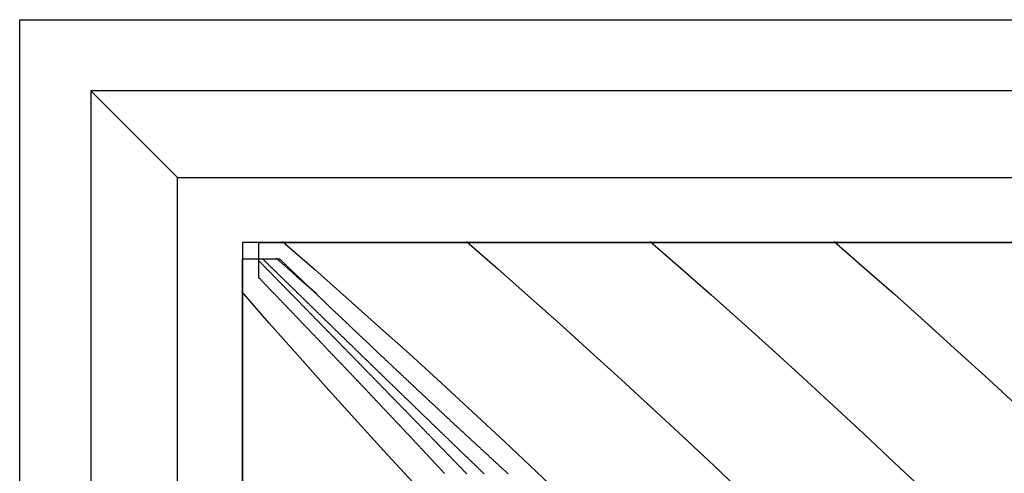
# Model space of a CAD drawing. Extents: x 2 to 87, y -108 to 11.
# Tile 61 of 210: x 23.931 to 24.688, y -79.493 to -79.144. Entities that reach past the tile are written whole.
import ezdxf

# ---------------------------------------------------------------- set-up
doc = ezdxf.new("R2010")
doc.units = 0
doc.header["$MEASUREMENT"] = 0
doc.layers.add('12', color=7, linetype='CONTINUOUS')

msp = doc.modelspace()

# ---------------------------------------------------------------- linework, layer by layer
at = {"layer": '12', "color": 62, "linetype": 'Continuous'}
for p, q in [((23.9309, -80.5125), (23.9309, -79.1443)), ((23.9309, -79.1443), (25.299, -79.1443)), ((24.0523, -79.2657), (23.9856, -79.199)), ((23.9856, -79.199), (23.9856, -80.4578)), ((25.2444, -79.199), (23.9856, -79.199)), ((24.0523, -80.3911), (24.0523, -79.2657)), ((24.0523, -79.2657), (25.1777, -79.2657)), ((24.1023, -79.3157), (24.1023, -80.3411)), ((25.1277, -79.3157), (24.1023, -79.3157)), ((24.115, -79.3284), (24.115, -79.3157)), ((24.115, -79.3157), (25.115, -79.3157)), ((24.1332, -79.3151), (24.1576, -79.3363)), ((24.2746, -79.3151), (24.2984, -79.3358)), ((24.416, -79.3151), (24.4395, -79.3355)), ((24.5574, -79.3151), (24.5806, -79.3352)), ((24.1023, -79.3284), (24.1179, -79.3284)), ((24.1023, -80.3284), (24.1023, -79.3284)), ((24.115, -79.33), (24.115, -79.3284)), ((24.115, -79.3429), (24.115, -79.33)), ((24.1179, -79.3284), (24.1309, -79.3284)), ((24.1282, -79.3278), (24.1437, -79.3413)), ((24.1576, -79.3363), (24.1819, -79.3578)), ((24.2984, -79.3358), (24.3222, -79.3568)), ((24.4395, -79.3355), (24.4629, -79.3561)), ((24.5806, -79.3352), (24.6038, -79.3556)), ((24.1437, -79.3413), (24.1592, -79.3549)), ((24.1229, -79.3778), (24.1017, -79.3534)), ((24.6038, -79.3556), (24.627, -79.3763)), ((24.1819, -79.3578), (24.2063, -79.3795)), ((24.3222, -79.3568), (24.3461, -79.378)), ((24.4629, -79.3561), (24.4864, -79.377)), ((24.1445, -79.4023), (24.1229, -79.3778)), ((24.3461, -79.378), (24.3699, -79.3995)), ((24.4864, -79.377), (24.5099, -79.3982)), ((24.627, -79.3763), (24.6502, -79.3972)), ((24.2063, -79.3795), (24.2307, -79.4015)), ((24.3699, -79.3995), (24.3937, -79.4212)), ((24.5099, -79.3982), (24.5333, -79.4196)), ((24.6502, -79.3972), (24.6733, -79.4183)), ((24.1663, -79.4268), (24.1445, -79.4023)), ((24.2307, -79.4015), (24.2551, -79.4238)), ((24.2551, -79.4238), (24.2794, -79.4462)), ((24.3937, -79.4212), (24.4175, -79.4432)), ((24.5333, -79.4196), (24.5568, -79.4412)), ((24.6733, -79.4183), (24.6965, -79.4396)), ((24.1884, -79.4512), (24.1663, -79.4268)), ((24.2794, -79.4462), (24.3038, -79.469)), ((24.4175, -79.4432), (24.4414, -79.4653)), ((24.5568, -79.4412), (24.5803, -79.463)), ((24.2107, -79.4757), (24.1884, -79.4512)), ((24.3038, -79.469), (24.3282, -79.4919)), ((24.4414, -79.4653), (24.4652, -79.4877)), ((24.5803, -79.463), (24.6037, -79.485)), ((24.2333, -79.5001), (24.2107, -79.4757)), ((24.3282, -79.4919), (24.3526, -79.515)), ((24.4652, -79.4877), (24.489, -79.5103)), ((24.6037, -79.485), (24.6272, -79.5072))]:
    msp.add_line(p, q, dxfattribs=at)
for points in [[(24.115, -79.33), (24.1154, -79.3304), (24.1158, -79.3308), (24.1162, -79.3312), (24.1166, -79.3316), (24.117, -79.332), (24.1174, -79.3324), (24.1178, -79.3328), (24.1182, -79.3332), (24.1185, -79.3336), (24.1189, -79.334), (24.1193, -79.3344), (24.1197, -79.3348), (24.1201, -79.3352), (24.1205, -79.3356), (24.1209, -79.336), (24.1213, -79.3364), (24.1217, -79.3368), (24.1221, -79.3372), (24.1225, -79.3376), (24.1229, -79.338), (24.1233, -79.3384), (24.1237, -79.3388), (24.1241, -79.3392), (24.1245, -79.3396), (24.1249, -79.34), (24.1253, -79.3404), (24.1256, -79.3408), (24.126, -79.3412), (24.1264, -79.3416), (24.1268, -79.342), (24.1272, -79.3424), (24.1276, -79.3428), (24.128, -79.3432), (24.1284, -79.3436), (24.1288, -79.344), (24.1292, -79.3444), (24.1296, -79.3448), (24.13, -79.3453), (24.1304, -79.3457), (24.1308, -79.3461), (24.1312, -79.3465), (24.1316, -79.3469), (24.132, -79.3473), (24.1324, -79.3477), (24.1328, -79.3481), (24.1332, -79.3485), (24.1336, -79.3489), (24.134, -79.3493), (24.1344, -79.3497), (24.1347, -79.3501), (24.1351, -79.3505), (24.1355, -79.3509), (24.1359, -79.3513), (24.1363, -79.3517), (24.1367, -79.3521), (24.1371, -79.3525), (24.1375, -79.3529), (24.1379, -79.3533), (24.1383, -79.3537), (24.1387, -79.3541), (24.1391, -79.3546), (24.1395, -79.355), (24.1399, -79.3554), (24.1403, -79.3558), (24.1407, -79.3562), (24.1411, -79.3566), (24.1415, -79.357), (24.1419, -79.3574), (24.1423, -79.3578), (24.1427, -79.3582), (24.1431, -79.3586), (24.1435, -79.359), (24.1439, -79.3594), (24.1443, -79.3598), (24.1447, -79.3602), (24.1451, -79.3606), (24.1455, -79.361), (24.1459, -79.3614), (24.1463, -79.3619), (24.1467, -79.3623), (24.1471, -79.3627), (24.1475, -79.3631), (24.1478, -79.3635), (24.1482, -79.3639), (24.1486, -79.3643), (24.149, -79.3647), (24.1494, -79.3651), (24.1498, -79.3655), (24.1502, -79.3659), (24.1506, -79.3663), (24.151, -79.3667), (24.1514, -79.3671), (24.1518, -79.3675), (24.1522, -79.368), (24.1526, -79.3684), (24.153, -79.3688), (24.1534, -79.3692), (24.1538, -79.3696), (24.1542, -79.37), (24.1546, -79.3704)], [(24.1225, -79.3329), (24.1221, -79.3325), (24.1217, -79.3321), (24.1212, -79.3317), (24.1208, -79.3313), (24.1204, -79.3309), (24.12, -79.3305), (24.1196, -79.3301), (24.1191, -79.3296), (24.1187, -79.3292), (24.1183, -79.3288), (24.1179, -79.3284)], [(24.1652, -79.3745), (24.1647, -79.3741), (24.1643, -79.3737), (24.1639, -79.3733), (24.1635, -79.3729), (24.163, -79.3725), (24.1626, -79.372), (24.1622, -79.3716), (24.1617, -79.3712), (24.1613, -79.3708), (24.1609, -79.3704), (24.1604, -79.3699), (24.16, -79.3695), (24.1596, -79.3691), (24.1592, -79.3687), (24.1587, -79.3683), (24.1583, -79.3679), (24.1579, -79.3674), (24.1574, -79.367), (24.157, -79.3666), (24.1566, -79.3662), (24.1562, -79.3658), (24.1557, -79.3653), (24.1553, -79.3649), (24.1549, -79.3645), (24.1544, -79.3641), (24.154, -79.3637), (24.1536, -79.3633), (24.1532, -79.3628), (24.1527, -79.3624), (24.1523, -79.362), (24.1519, -79.3616), (24.1514, -79.3612), (24.151, -79.3608), (24.1506, -79.3603), (24.1502, -79.3599), (24.1497, -79.3595), (24.1493, -79.3591), (24.1489, -79.3587), (24.1485, -79.3583), (24.148, -79.3578), (24.1476, -79.3574), (24.1472, -79.357), (24.1467, -79.3566), (24.1463, -79.3562), (24.1459, -79.3558), (24.1455, -79.3553), (24.145, -79.3549), (24.1446, -79.3545), (24.1442, -79.3541), (24.1438, -79.3537), (24.1433, -79.3533), (24.1429, -79.3528), (24.1425, -79.3524), (24.1421, -79.352), (24.1416, -79.3516), (24.1412, -79.3512), (24.1408, -79.3508), (24.1404, -79.3504), (24.1399, -79.3499), (24.1395, -79.3495), (24.1391, -79.3491), (24.1386, -79.3487), (24.1382, -79.3483), (24.1378, -79.3479), (24.1374, -79.3474), (24.1369, -79.347), (24.1365, -79.3466), (24.1361, -79.3462), (24.1357, -79.3458), (24.1352, -79.3454), (24.1348, -79.345), (24.1344, -79.3445), (24.134, -79.3441), (24.1335, -79.3437), (24.1331, -79.3433), (24.1327, -79.3429), (24.1323, -79.3425), (24.1318, -79.3421), (24.1314, -79.3416), (24.131, -79.3412), (24.1306, -79.3408), (24.1301, -79.3404), (24.1297, -79.34), (24.1293, -79.3396), (24.1289, -79.3391), (24.1284, -79.3387), (24.128, -79.3383), (24.1276, -79.3379), (24.1272, -79.3375), (24.1268, -79.3371), (24.1263, -79.3367), (24.1259, -79.3363), (24.1255, -79.3358), (24.1251, -79.3354), (24.1246, -79.335), (24.1242, -79.3346), (24.1238, -79.3342), (24.1234, -79.3338), (24.1229, -79.3334), (24.1225, -79.3329)], [(24.1309, -79.3284), (24.1313, -79.3288), (24.1318, -79.3293), (24.1323, -79.3297), (24.1327, -79.3302), (24.1332, -79.3306), (24.1336, -79.331), (24.1341, -79.3315), (24.1345, -79.3319), (24.135, -79.3323), (24.1355, -79.3328), (24.1359, -79.3332), (24.1364, -79.3337), (24.1368, -79.3341), (24.1373, -79.3345), (24.1377, -79.335), (24.1382, -79.3354), (24.1387, -79.3359), (24.1391, -79.3363), (24.1396, -79.3367), (24.14, -79.3372), (24.1405, -79.3376), (24.141, -79.338), (24.1414, -79.3385), (24.1419, -79.3389), (24.1423, -79.3394), (24.1428, -79.3398), (24.1432, -79.3402), (24.1437, -79.3407), (24.1442, -79.3411), (24.1446, -79.3416), (24.1451, -79.342), (24.1455, -79.3424), (24.146, -79.3429), (24.1465, -79.3433), (24.1469, -79.3438), (24.1474, -79.3442), (24.1478, -79.3446), (24.1483, -79.3451), (24.1488, -79.3455), (24.1492, -79.346), (24.1497, -79.3464), (24.1501, -79.3468), (24.1506, -79.3473), (24.1511, -79.3477), (24.1515, -79.3482), (24.152, -79.3486), (24.1524, -79.349), (24.1529, -79.3495), (24.1534, -79.3499), (24.1538, -79.3504), (24.1543, -79.3508), (24.1547, -79.3512), (24.1552, -79.3517), (24.1557, -79.3521), (24.1561, -79.3526), (24.1566, -79.353), (24.1571, -79.3534), (24.1575, -79.3539), (24.158, -79.3543), (24.1584, -79.3548), (24.1589, -79.3552), (24.1594, -79.3556), (24.1598, -79.3561), (24.1603, -79.3565), (24.1608, -79.357), (24.1612, -79.3574), (24.1617, -79.3579), (24.1621, -79.3583), (24.1626, -79.3587), (24.1631, -79.3592), (24.1635, -79.3596), (24.164, -79.3601), (24.1645, -79.3605), (24.1649, -79.3609), (24.1654, -79.3614), (24.1658, -79.3618), (24.1663, -79.3623), (24.1668, -79.3627), (24.1672, -79.3632), (24.1677, -79.3636), (24.1682, -79.364), (24.1686, -79.3645), (24.1691, -79.3649), (24.1696, -79.3654), (24.17, -79.3658), (24.1705, -79.3662), (24.1709, -79.3667), (24.1714, -79.3671), (24.1719, -79.3676), (24.1723, -79.368), (24.1728, -79.3685), (24.1733, -79.3689), (24.1737, -79.3693), (24.1742, -79.3698), (24.1747, -79.3702), (24.1751, -79.3707), (24.1756, -79.3711), (24.1761, -79.3716), (24.1765, -79.372), (24.177, -79.3724)], [(24.1365, -79.3653), (24.1361, -79.3649), (24.1356, -79.3644), (24.1352, -79.364), (24.1348, -79.3635), (24.1344, -79.3631), (24.1339, -79.3627), (24.1335, -79.3622), (24.1331, -79.3618), (24.1327, -79.3613), (24.1323, -79.3609), (24.1318, -79.3605), (24.1314, -79.36), (24.131, -79.3596), (24.1306, -79.3591), (24.1301, -79.3587), (24.1297, -79.3583), (24.1293, -79.3578), (24.1289, -79.3574), (24.1285, -79.357), (24.128, -79.3565), (24.1276, -79.3561), (24.1272, -79.3556), (24.1268, -79.3552), (24.1264, -79.3548), (24.1259, -79.3543), (24.1255, -79.3539), (24.1251, -79.3534), (24.1247, -79.353), (24.1242, -79.3526), (24.1238, -79.3521), (24.1234, -79.3517), (24.123, -79.3513), (24.1226, -79.3508), (24.1221, -79.3504), (24.1217, -79.3499), (24.1213, -79.3495), (24.1209, -79.3491), (24.1205, -79.3486), (24.12, -79.3482), (24.1196, -79.3478), (24.1192, -79.3473), (24.1188, -79.3469), (24.1184, -79.3464), (24.1179, -79.346), (24.1175, -79.3456), (24.1171, -79.3451), (24.1167, -79.3447), (24.1163, -79.3443), (24.1158, -79.3438), (24.1154, -79.3434), (24.115, -79.3429)], [(24.1789, -79.4097), (24.1785, -79.4093), (24.1781, -79.4088), (24.1776, -79.4084), (24.1772, -79.408), (24.1768, -79.4075), (24.1764, -79.4071), (24.1759, -79.4066), (24.1755, -79.4062), (24.1751, -79.4057), (24.1747, -79.4053), (24.1742, -79.4048), (24.1738, -79.4044), (24.1734, -79.4039), (24.173, -79.4035), (24.1725, -79.403), (24.1721, -79.4026), (24.1717, -79.4021), (24.1713, -79.4017), (24.1708, -79.4012), (24.1704, -79.4008), (24.17, -79.4004), (24.1696, -79.3999), (24.1691, -79.3995), (24.1687, -79.399), (24.1683, -79.3986), (24.1678, -79.3981), (24.1674, -79.3977), (24.167, -79.3972), (24.1666, -79.3968), (24.1661, -79.3963), (24.1657, -79.3959), (24.1653, -79.3954), (24.1649, -79.395), (24.1644, -79.3946), (24.164, -79.3941), (24.1636, -79.3937), (24.1632, -79.3932), (24.1627, -79.3928), (24.1623, -79.3923), (24.1619, -79.3919), (24.1615, -79.3914), (24.161, -79.391), (24.1606, -79.3905), (24.1602, -79.3901), (24.1598, -79.3897), (24.1593, -79.3892), (24.1589, -79.3888), (24.1585, -79.3883), (24.1581, -79.3879), (24.1576, -79.3874), (24.1572, -79.387), (24.1568, -79.3865), (24.1564, -79.3861), (24.156, -79.3857), (24.1555, -79.3852), (24.1551, -79.3848), (24.1547, -79.3843), (24.1543, -79.3839), (24.1538, -79.3834), (24.1534, -79.383), (24.153, -79.3825), (24.1526, -79.3821), (24.1521, -79.3817), (24.1517, -79.3812), (24.1513, -79.3808), (24.1509, -79.3803), (24.1504, -79.3799), (24.15, -79.3794), (24.1496, -79.379), (24.1492, -79.3786), (24.1487, -79.3781), (24.1483, -79.3777), (24.1479, -79.3772), (24.1475, -79.3768), (24.147, -79.3763), (24.1466, -79.3759), (24.1462, -79.3755), (24.1458, -79.375), (24.1454, -79.3746), (24.1449, -79.3741), (24.1445, -79.3737), (24.1441, -79.3733), (24.1437, -79.3728), (24.1432, -79.3724), (24.1428, -79.3719), (24.1424, -79.3715), (24.142, -79.371), (24.1415, -79.3706), (24.1411, -79.3702), (24.1407, -79.3697), (24.1403, -79.3693), (24.1399, -79.3688), (24.1394, -79.3684), (24.139, -79.368), (24.1386, -79.3675), (24.1382, -79.3671), (24.1377, -79.3666), (24.1373, -79.3662), (24.1369, -79.3657), (24.1365, -79.3653)], [(24.1546, -79.3704), (24.155, -79.3708), (24.1554, -79.3712), (24.1558, -79.3716), (24.1562, -79.372), (24.1566, -79.3724), (24.157, -79.3728), (24.1574, -79.3732), (24.1578, -79.3737), (24.1582, -79.3741), (24.1586, -79.3745), (24.159, -79.3749), (24.1594, -79.3753), (24.1598, -79.3757), (24.1602, -79.3761), (24.1606, -79.3765), (24.161, -79.3769), (24.1614, -79.3773), (24.1618, -79.3777), (24.1622, -79.3781), (24.1626, -79.3786), (24.163, -79.379), (24.1634, -79.3794), (24.1638, -79.3798), (24.1642, -79.3802), (24.1646, -79.3806), (24.165, -79.381), (24.1654, -79.3814), (24.1658, -79.3818), (24.1662, -79.3822), (24.1666, -79.3826), (24.167, -79.3831), (24.1674, -79.3835), (24.1678, -79.3839), (24.1682, -79.3843), (24.1686, -79.3847), (24.169, -79.3851), (24.1694, -79.3855), (24.1698, -79.3859), (24.1702, -79.3863), (24.1706, -79.3867), (24.171, -79.3871), (24.1714, -79.3876), (24.1718, -79.388), (24.1722, -79.3884), (24.1726, -79.3888), (24.173, -79.3892), (24.1734, -79.3896), (24.1738, -79.39), (24.1742, -79.3904), (24.1746, -79.3908), (24.175, -79.3912), (24.1754, -79.3917), (24.1758, -79.3921), (24.1762, -79.3925), (24.1766, -79.3929), (24.177, -79.3933), (24.1774, -79.3937), (24.1778, -79.3941), (24.1782, -79.3945), (24.1786, -79.3949), (24.179, -79.3954), (24.1794, -79.3958), (24.1798, -79.3962), (24.1802, -79.3966), (24.1806, -79.397), (24.181, -79.3974), (24.1814, -79.3978), (24.1818, -79.3982), (24.1822, -79.3986), (24.1826, -79.399), (24.183, -79.3995), (24.1834, -79.3999), (24.1838, -79.4003), (24.1842, -79.4007), (24.1846, -79.4011), (24.185, -79.4015), (24.1854, -79.4019), (24.1859, -79.4023), (24.1863, -79.4028), (24.1867, -79.4032), (24.1871, -79.4036), (24.1875, -79.404), (24.1879, -79.4044), (24.1883, -79.4048), (24.1887, -79.4052), (24.1891, -79.4056), (24.1895, -79.406), (24.1899, -79.4065), (24.1903, -79.4069), (24.1907, -79.4073), (24.1911, -79.4077), (24.1915, -79.4081), (24.1919, -79.4085), (24.1923, -79.4089), (24.1927, -79.4093), (24.1931, -79.4098), (24.1935, -79.4102), (24.1939, -79.4106), (24.1943, -79.411), (24.1947, -79.4114)], [(24.2084, -79.4166), (24.208, -79.4162), (24.2076, -79.4158), (24.2071, -79.4154), (24.2067, -79.415), (24.2063, -79.4145), (24.2058, -79.4141), (24.2054, -79.4137), (24.205, -79.4133), (24.2045, -79.4128), (24.2041, -79.4124), (24.2037, -79.412), (24.2032, -79.4116), (24.2028, -79.4111), (24.2024, -79.4107), (24.2019, -79.4103), (24.2015, -79.4099), (24.201, -79.4095), (24.2006, -79.409), (24.2002, -79.4086), (24.1997, -79.4082), (24.1993, -79.4078), (24.1989, -79.4073), (24.1984, -79.4069), (24.198, -79.4065), (24.1976, -79.4061), (24.1971, -79.4057), (24.1967, -79.4052), (24.1963, -79.4048), (24.1958, -79.4044), (24.1954, -79.404), (24.195, -79.4035), (24.1945, -79.4031), (24.1941, -79.4027), (24.1937, -79.4023), (24.1932, -79.4019), (24.1928, -79.4014), (24.1924, -79.401), (24.1919, -79.4006), (24.1915, -79.4002), (24.1911, -79.3998), (24.1906, -79.3993), (24.1902, -79.3989), (24.1898, -79.3985), (24.1893, -79.3981), (24.1889, -79.3976), (24.1885, -79.3972), (24.188, -79.3968), (24.1876, -79.3964), (24.1872, -79.396), (24.1867, -79.3955), (24.1863, -79.3951), (24.1859, -79.3947), (24.1854, -79.3943), (24.185, -79.3939), (24.1846, -79.3934), (24.1841, -79.393), (24.1837, -79.3926), (24.1833, -79.3922), (24.1828, -79.3918), (24.1824, -79.3913), (24.182, -79.3909), (24.1815, -79.3905), (24.1811, -79.3901), (24.1807, -79.3897), (24.1802, -79.3892), (24.1798, -79.3888), (24.1794, -79.3884), (24.179, -79.388), (24.1785, -79.3875), (24.1781, -79.3871), (24.1777, -79.3867), (24.1772, -79.3863), (24.1768, -79.3859), (24.1764, -79.3854), (24.1759, -79.385), (24.1755, -79.3846), (24.1751, -79.3842), (24.1746, -79.3838), (24.1742, -79.3834), (24.1738, -79.3829), (24.1733, -79.3825), (24.1729, -79.3821), (24.1725, -79.3817), (24.1721, -79.3813), (24.1716, -79.3808), (24.1712, -79.3804), (24.1708, -79.38), (24.1703, -79.3796), (24.1699, -79.3792), (24.1695, -79.3787), (24.169, -79.3783), (24.1686, -79.3779), (24.1682, -79.3775), (24.1677, -79.3771), (24.1673, -79.3766), (24.1669, -79.3762), (24.1665, -79.3758), (24.166, -79.3754), (24.1656, -79.375), (24.1652, -79.3745)], [(24.177, -79.3724), (24.1775, -79.3729), (24.1779, -79.3733), (24.1784, -79.3738), (24.1789, -79.3742), (24.1793, -79.3747), (24.1798, -79.3751), (24.1803, -79.3755), (24.1807, -79.376), (24.1812, -79.3764), (24.1816, -79.3769), (24.1821, -79.3773), (24.1826, -79.3778), (24.183, -79.3782), (24.1835, -79.3786), (24.184, -79.3791), (24.1844, -79.3795), (24.1849, -79.38), (24.1854, -79.3804), (24.1858, -79.3809), (24.1863, -79.3813), (24.1868, -79.3817), (24.1873, -79.3822), (24.1877, -79.3826), (24.1882, -79.3831), (24.1887, -79.3835), (24.1891, -79.384), (24.1896, -79.3844), (24.1901, -79.3848), (24.1905, -79.3853), (24.191, -79.3857), (24.1915, -79.3862), (24.1919, -79.3866), (24.1924, -79.3871), (24.1929, -79.3875), (24.1933, -79.388), (24.1938, -79.3884), (24.1943, -79.3888), (24.1947, -79.3893), (24.1952, -79.3897), (24.1957, -79.3902), (24.1961, -79.3906), (24.1966, -79.3911), (24.1971, -79.3915), (24.1976, -79.392), (24.198, -79.3924), (24.1985, -79.3928), (24.199, -79.3933), (24.1994, -79.3937), (24.1999, -79.3942), (24.2004, -79.3946), (24.2008, -79.3951), (24.2013, -79.3955), (24.2018, -79.396), (24.2023, -79.3964), (24.2027, -79.3968), (24.2032, -79.3973), (24.2037, -79.3977), (24.2041, -79.3982), (24.2046, -79.3986), (24.2051, -79.3991), (24.2055, -79.3995), (24.206, -79.4), (24.2065, -79.4004), (24.207, -79.4008), (24.2074, -79.4013), (24.2079, -79.4017), (24.2084, -79.4022), (24.2088, -79.4026), (24.2093, -79.4031), (24.2098, -79.4035), (24.2103, -79.404), (24.2107, -79.4044), (24.2112, -79.4048), (24.2117, -79.4053), (24.2121, -79.4057), (24.2126, -79.4062), (24.2131, -79.4066), (24.2136, -79.4071), (24.214, -79.4075), (24.2145, -79.408), (24.215, -79.4084), (24.2154, -79.4089), (24.2159, -79.4093), (24.2164, -79.4097), (24.2169, -79.4102), (24.2173, -79.4106), (24.2178, -79.4111), (24.2183, -79.4115), (24.2188, -79.412), (24.2192, -79.4124), (24.2197, -79.4129), (24.2202, -79.4133), (24.2206, -79.4138), (24.2211, -79.4142), (24.2216, -79.4146), (24.2221, -79.4151), (24.2225, -79.4155), (24.223, -79.416), (24.2235, -79.4164), (24.224, -79.4169)], [(24.2217, -79.4549), (24.2213, -79.4545), (24.2208, -79.454), (24.2204, -79.4536), (24.22, -79.4531), (24.2196, -79.4527), (24.2191, -79.4522), (24.2187, -79.4518), (24.2183, -79.4513), (24.2178, -79.4508), (24.2174, -79.4504), (24.217, -79.4499), (24.2166, -79.4495), (24.2161, -79.449), (24.2157, -79.4486), (24.2153, -79.4481), (24.2148, -79.4477), (24.2144, -79.4472), (24.214, -79.4468), (24.2136, -79.4463), (24.2131, -79.4458), (24.2127, -79.4454), (24.2123, -79.4449), (24.2118, -79.4445), (24.2114, -79.444), (24.211, -79.4436), (24.2106, -79.4431), (24.2101, -79.4427), (24.2097, -79.4422), (24.2093, -79.4418), (24.2088, -79.4413), (24.2084, -79.4409), (24.208, -79.4404), (24.2076, -79.4399), (24.2071, -79.4395), (24.2067, -79.439), (24.2063, -79.4386), (24.2058, -79.4381), (24.2054, -79.4377), (24.205, -79.4372), (24.2046, -79.4368), (24.2041, -79.4363), (24.2037, -79.4359), (24.2033, -79.4354), (24.2028, -79.435), (24.2024, -79.4345), (24.202, -79.4341), (24.2016, -79.4336), (24.2011, -79.4332), (24.2007, -79.4327), (24.2003, -79.4322), (24.1999, -79.4318), (24.1994, -79.4313), (24.199, -79.4309), (24.1986, -79.4304), (24.1981, -79.43), (24.1977, -79.4295), (24.1973, -79.4291), (24.1969, -79.4286), (24.1964, -79.4282), (24.196, -79.4277), (24.1956, -79.4273), (24.1951, -79.4268), (24.1947, -79.4264), (24.1943, -79.4259), (24.1939, -79.4255), (24.1934, -79.425), (24.193, -79.4246), (24.1926, -79.4241), (24.1922, -79.4237), (24.1917, -79.4232), (24.1913, -79.4228), (24.1909, -79.4223), (24.1904, -79.4219), (24.19, -79.4214), (24.1896, -79.421), (24.1892, -79.4205), (24.1887, -79.4201), (24.1883, -79.4196), (24.1879, -79.4192), (24.1875, -79.4187), (24.187, -79.4183), (24.1866, -79.4178), (24.1862, -79.4174), (24.1858, -79.4169), (24.1853, -79.4165), (24.1849, -79.416), (24.1845, -79.4156), (24.184, -79.4151), (24.1836, -79.4147), (24.1832, -79.4142), (24.1828, -79.4138), (24.1823, -79.4133), (24.1819, -79.4129), (24.1815, -79.4124), (24.1811, -79.412), (24.1806, -79.4115), (24.1802, -79.4111), (24.1798, -79.4106), (24.1794, -79.4102), (24.1789, -79.4097)], [(24.1947, -79.4114), (24.1951, -79.4118), (24.1955, -79.4122), (24.1959, -79.4126), (24.1963, -79.4131), (24.1967, -79.4135), (24.1971, -79.4139), (24.1975, -79.4143), (24.1979, -79.4147), (24.1983, -79.4151), (24.1987, -79.4155), (24.1991, -79.416), (24.1995, -79.4164), (24.1999, -79.4168), (24.2004, -79.4172), (24.2008, -79.4176), (24.2012, -79.418), (24.2016, -79.4184), (24.202, -79.4188), (24.2024, -79.4193), (24.2028, -79.4197), (24.2032, -79.4201), (24.2036, -79.4205), (24.204, -79.4209), (24.2044, -79.4213), (24.2048, -79.4217), (24.2052, -79.4222), (24.2056, -79.4226), (24.206, -79.423), (24.2064, -79.4234), (24.2068, -79.4238), (24.2072, -79.4242), (24.2076, -79.4246), (24.208, -79.4251), (24.2084, -79.4255), (24.2088, -79.4259), (24.2092, -79.4263), (24.2096, -79.4267), (24.21, -79.4271), (24.2105, -79.4275), (24.2109, -79.428), (24.2113, -79.4284), (24.2117, -79.4288), (24.2121, -79.4292), (24.2125, -79.4296), (24.2129, -79.43), (24.2133, -79.4305), (24.2137, -79.4309), (24.2141, -79.4313), (24.2145, -79.4317), (24.2149, -79.4321), (24.2153, -79.4325), (24.2157, -79.4329), (24.2161, -79.4334), (24.2165, -79.4338), (24.2169, -79.4342), (24.2173, -79.4346), (24.2177, -79.435), (24.2181, -79.4354), (24.2185, -79.4359), (24.219, -79.4363), (24.2194, -79.4367), (24.2198, -79.4371), (24.2202, -79.4375), (24.2206, -79.4379), (24.221, -79.4383), (24.2214, -79.4388), (24.2218, -79.4392), (24.2222, -79.4396), (24.2226, -79.44), (24.223, -79.4404), (24.2234, -79.4408), (24.2238, -79.4413), (24.2242, -79.4417), (24.2246, -79.4421), (24.225, -79.4425), (24.2254, -79.4429), (24.2258, -79.4433), (24.2263, -79.4438), (24.2267, -79.4442), (24.2271, -79.4446), (24.2275, -79.445), (24.2279, -79.4454), (24.2283, -79.4458), (24.2287, -79.4463), (24.2291, -79.4467), (24.2295, -79.4471), (24.2299, -79.4475), (24.2303, -79.4479), (24.2307, -79.4483), (24.2311, -79.4488), (24.2315, -79.4492), (24.2319, -79.4496), (24.2323, -79.45), (24.2328, -79.4504), (24.2332, -79.4509), (24.2336, -79.4513), (24.234, -79.4517), (24.2344, -79.4521), (24.2348, -79.4525), (24.2352, -79.4529)], [(24.2523, -79.4591), (24.2519, -79.4587), (24.2514, -79.4583), (24.251, -79.4578), (24.2505, -79.4574), (24.2501, -79.457), (24.2497, -79.4566), (24.2492, -79.4561), (24.2488, -79.4557), (24.2483, -79.4553), (24.2479, -79.4549), (24.2475, -79.4544), (24.247, -79.454), (24.2466, -79.4536), (24.2461, -79.4532), (24.2457, -79.4527), (24.2453, -79.4523), (24.2448, -79.4519), (24.2444, -79.4515), (24.2439, -79.451), (24.2435, -79.4506), (24.2431, -79.4502), (24.2426, -79.4498), (24.2422, -79.4493), (24.2417, -79.4489), (24.2413, -79.4485), (24.2409, -79.4481), (24.2404, -79.4476), (24.24, -79.4472), (24.2395, -79.4468), (24.2391, -79.4463), (24.2387, -79.4459), (24.2382, -79.4455), (24.2378, -79.4451), (24.2373, -79.4446), (24.2369, -79.4442), (24.2365, -79.4438), (24.236, -79.4434), (24.2356, -79.4429), (24.2351, -79.4425), (24.2347, -79.4421), (24.2343, -79.4417), (24.2338, -79.4412), (24.2334, -79.4408), (24.2329, -79.4404), (24.2325, -79.44), (24.2321, -79.4395), (24.2316, -79.4391), (24.2312, -79.4387), (24.2307, -79.4383), (24.2303, -79.4378), (24.2299, -79.4374), (24.2294, -79.437), (24.229, -79.4366), (24.2286, -79.4361), (24.2281, -79.4357), (24.2277, -79.4353), (24.2272, -79.4349), (24.2268, -79.4344), (24.2264, -79.434), (24.2259, -79.4336), (24.2255, -79.4332), (24.225, -79.4327), (24.2246, -79.4323), (24.2242, -79.4319), (24.2237, -79.4315), (24.2233, -79.4311), (24.2229, -79.4306), (24.2224, -79.4302), (24.222, -79.4298), (24.2215, -79.4294), (24.2211, -79.4289), (24.2207, -79.4285), (24.2202, -79.4281), (24.2198, -79.4277), (24.2194, -79.4272), (24.2189, -79.4268), (24.2185, -79.4264), (24.218, -79.426), (24.2176, -79.4255), (24.2172, -79.4251), (24.2167, -79.4247), (24.2163, -79.4243), (24.2159, -79.4238), (24.2154, -79.4234), (24.215, -79.423), (24.2146, -79.4226), (24.2141, -79.4221), (24.2137, -79.4217), (24.2132, -79.4213), (24.2128, -79.4209), (24.2124, -79.4205), (24.2119, -79.42), (24.2115, -79.4196), (24.2111, -79.4192), (24.2106, -79.4188), (24.2102, -79.4183), (24.2098, -79.4179), (24.2093, -79.4175), (24.2089, -79.4171), (24.2084, -79.4166)], [(24.224, -79.4169), (24.2244, -79.4173), (24.2249, -79.4178), (24.2254, -79.4182), (24.2259, -79.4187), (24.2263, -79.4191), (24.2268, -79.4196), (24.2273, -79.42), (24.2278, -79.4204), (24.2282, -79.4209), (24.2287, -79.4213), (24.2292, -79.4218), (24.2297, -79.4222), (24.2301, -79.4227), (24.2306, -79.4231), (24.2311, -79.4236), (24.2316, -79.424), (24.232, -79.4245), (24.2325, -79.4249), (24.233, -79.4254), (24.2335, -79.4258), (24.2339, -79.4262), (24.2344, -79.4267), (24.2349, -79.4271), (24.2354, -79.4276), (24.2358, -79.428), (24.2363, -79.4285), (24.2368, -79.4289), (24.2373, -79.4294), (24.2377, -79.4298), (24.2382, -79.4303), (24.2387, -79.4307), (24.2392, -79.4312), (24.2397, -79.4316), (24.2401, -79.432), (24.2406, -79.4325), (24.2411, -79.4329), (24.2416, -79.4334), (24.242, -79.4338), (24.2425, -79.4343), (24.243, -79.4347), (24.2435, -79.4352), (24.2439, -79.4356), (24.2444, -79.4361), (24.2449, -79.4365), (24.2454, -79.437), (24.2459, -79.4374), (24.2463, -79.4379), (24.2468, -79.4383), (24.2473, -79.4387), (24.2478, -79.4392), (24.2482, -79.4396), (24.2487, -79.4401), (24.2492, -79.4405), (24.2497, -79.441), (24.2502, -79.4414), (24.2506, -79.4419), (24.2511, -79.4423), (24.2516, -79.4428), (24.2521, -79.4432), (24.2526, -79.4437), (24.253, -79.4441), (24.2535, -79.4446), (24.254, -79.445), (24.2545, -79.4455), (24.255, -79.4459), (24.2554, -79.4463), (24.2559, -79.4468), (24.2564, -79.4472), (24.2569, -79.4477), (24.2574, -79.4481), (24.2578, -79.4486), (24.2583, -79.449), (24.2588, -79.4495), (24.2593, -79.4499), (24.2598, -79.4504), (24.2602, -79.4508), (24.2607, -79.4513), (24.2612, -79.4517), (24.2617, -79.4522), (24.2622, -79.4526), (24.2626, -79.4531), (24.2631, -79.4535), (24.2636, -79.4539), (24.2641, -79.4544), (24.2646, -79.4548), (24.265, -79.4553), (24.2655, -79.4557), (24.266, -79.4562), (24.2665, -79.4566), (24.267, -79.4571), (24.2674, -79.4575), (24.2679, -79.458), (24.2684, -79.4584), (24.2689, -79.4589), (24.2694, -79.4593), (24.2699, -79.4598), (24.2703, -79.4602), (24.2708, -79.4607), (24.2713, -79.4611), (24.2718, -79.4615)], [(24.2352, -79.4529), (24.2356, -79.4534), (24.236, -79.4538), (24.2364, -79.4542), (24.2368, -79.4546), (24.2372, -79.455), (24.2376, -79.4554), (24.238, -79.4559), (24.2384, -79.4563), (24.2389, -79.4567), (24.2393, -79.4571), (24.2397, -79.4575), (24.2401, -79.458), (24.2405, -79.4584), (24.2409, -79.4588), (24.2413, -79.4592), (24.2417, -79.4596), (24.2421, -79.46), (24.2425, -79.4605), (24.2429, -79.4609), (24.2433, -79.4613), (24.2437, -79.4617), (24.2441, -79.4621), (24.2445, -79.4626), (24.245, -79.463), (24.2454, -79.4634), (24.2458, -79.4638), (24.2462, -79.4642), (24.2466, -79.4647), (24.247, -79.4651), (24.2474, -79.4655), (24.2478, -79.4659), (24.2482, -79.4663), (24.2486, -79.4668), (24.249, -79.4672), (24.2494, -79.4676), (24.2498, -79.468), (24.2503, -79.4684), (24.2507, -79.4688), (24.2511, -79.4693), (24.2515, -79.4697), (24.2519, -79.4701), (24.2523, -79.4705), (24.2527, -79.4709), (24.2531, -79.4714), (24.2535, -79.4718), (24.2539, -79.4722), (24.2543, -79.4726), (24.2547, -79.473), (24.2551, -79.4735), (24.2556, -79.4739), (24.256, -79.4743), (24.2564, -79.4747), (24.2568, -79.4751), (24.2572, -79.4756), (24.2576, -79.476), (24.258, -79.4764), (24.2584, -79.4768), (24.2588, -79.4772), (24.2592, -79.4777), (24.2596, -79.4781), (24.26, -79.4785), (24.2605, -79.4789), (24.2609, -79.4794), (24.2613, -79.4798), (24.2617, -79.4802), (24.2621, -79.4806), (24.2625, -79.481), (24.2629, -79.4815), (24.2633, -79.4819), (24.2637, -79.4823), (24.2641, -79.4827), (24.2645, -79.4831), (24.2649, -79.4836), (24.2654, -79.484), (24.2658, -79.4844), (24.2662, -79.4848), (24.2666, -79.4852), (24.267, -79.4857), (24.2674, -79.4861), (24.2678, -79.4865), (24.2682, -79.4869), (24.2686, -79.4874), (24.269, -79.4878), (24.2694, -79.4882), (24.2698, -79.4886), (24.2703, -79.489), (24.2707, -79.4895), (24.2711, -79.4899), (24.2715, -79.4903), (24.2719, -79.4907), (24.2723, -79.4911), (24.2727, -79.4916), (24.2731, -79.492), (24.2735, -79.4924), (24.2739, -79.4928), (24.2743, -79.4933), (24.2748, -79.4937)], [(24.2578, -79.4935), (24.2573, -79.493), (24.2569, -79.4926), (24.2565, -79.4921), (24.2561, -79.4917), (24.2556, -79.4912), (24.2552, -79.4907), (24.2548, -79.4903), (24.2543, -79.4898), (24.2539, -79.4893), (24.2535, -79.4889), (24.2531, -79.4884), (24.2526, -79.488), (24.2522, -79.4875), (24.2518, -79.487), (24.2513, -79.4866), (24.2509, -79.4861), (24.2505, -79.4857), (24.25, -79.4852), (24.2496, -79.4847), (24.2492, -79.4843), (24.2488, -79.4838), (24.2483, -79.4833), (24.2479, -79.4829), (24.2475, -79.4824), (24.247, -79.482), (24.2466, -79.4815), (24.2462, -79.481), (24.2457, -79.4806), (24.2453, -79.4801), (24.2449, -79.4797), (24.2445, -79.4792), (24.244, -79.4787), (24.2436, -79.4783), (24.2432, -79.4778), (24.2427, -79.4774), (24.2423, -79.4769), (24.2419, -79.4764), (24.2415, -79.476), (24.241, -79.4755), (24.2406, -79.4751), (24.2402, -79.4746), (24.2397, -79.4742), (24.2393, -79.4737), (24.2389, -79.4732), (24.2384, -79.4728), (24.238, -79.4723), (24.2376, -79.4719), (24.2372, -79.4714), (24.2367, -79.4709), (24.2363, -79.4705), (24.2359, -79.47), (24.2354, -79.4696), (24.235, -79.4691), (24.2346, -79.4686), (24.2342, -79.4682), (24.2337, -79.4677), (24.2333, -79.4673), (24.2329, -79.4668), (24.2324, -79.4664), (24.232, -79.4659), (24.2316, -79.4654), (24.2311, -79.465), (24.2307, -79.4645), (24.2303, -79.4641), (24.2299, -79.4636), (24.2294, -79.4632), (24.229, -79.4627), (24.2286, -79.4622), (24.2281, -79.4618), (24.2277, -79.4613), (24.2273, -79.4609), (24.2269, -79.4604), (24.2264, -79.46), (24.226, -79.4595), (24.2256, -79.459), (24.2251, -79.4586), (24.2247, -79.4581), (24.2243, -79.4577), (24.2238, -79.4572), (24.2234, -79.4568), (24.223, -79.4563), (24.2226, -79.4559), (24.2221, -79.4554), (24.2217, -79.4549)], [(24.2882, -79.4938), (24.2878, -79.4933), (24.2874, -79.4929), (24.2869, -79.4925), (24.2865, -79.492), (24.286, -79.4916), (24.2856, -79.4912), (24.2851, -79.4908), (24.2847, -79.4903), (24.2842, -79.4899), (24.2838, -79.4895), (24.2833, -79.489), (24.2829, -79.4886), (24.2825, -79.4882), (24.282, -79.4878), (24.2816, -79.4873), (24.2811, -79.4869), (24.2807, -79.4865), (24.2802, -79.486), (24.2798, -79.4856), (24.2793, -79.4852), (24.2789, -79.4848), (24.2784, -79.4843), (24.278, -79.4839), (24.2776, -79.4835), (24.2771, -79.4831), (24.2767, -79.4826), (24.2762, -79.4822), (24.2758, -79.4818), (24.2753, -79.4813), (24.2749, -79.4809), (24.2744, -79.4805), (24.274, -79.4801), (24.2736, -79.4796), (24.2731, -79.4792), (24.2727, -79.4788), (24.2722, -79.4783), (24.2718, -79.4779), (24.2713, -79.4775), (24.2709, -79.4771), (24.2705, -79.4766), (24.27, -79.4762), (24.2696, -79.4758), (24.2691, -79.4754), (24.2687, -79.4749), (24.2682, -79.4745), (24.2678, -79.4741), (24.2673, -79.4736), (24.2669, -79.4732), (24.2665, -79.4728), (24.266, -79.4724), (24.2656, -79.4719), (24.2651, -79.4715), (24.2647, -79.4711), (24.2642, -79.4707), (24.2638, -79.4702), (24.2634, -79.4698), (24.2629, -79.4694), (24.2625, -79.4689), (24.262, -79.4685), (24.2616, -79.4681), (24.2611, -79.4677), (24.2607, -79.4672), (24.2603, -79.4668), (24.2598, -79.4664), (24.2594, -79.466), (24.2589, -79.4655), (24.2585, -79.4651), (24.2581, -79.4647), (24.2576, -79.4642), (24.2572, -79.4638), (24.2567, -79.4634), (24.2563, -79.463), (24.2558, -79.4625), (24.2554, -79.4621), (24.255, -79.4617), (24.2545, -79.4613), (24.2541, -79.4608), (24.2536, -79.4604), (24.2532, -79.46), (24.2528, -79.4596), (24.2523, -79.4591)], [(24.2718, -79.4615), (24.2723, -79.462), (24.2728, -79.4624), (24.2732, -79.4629), (24.2737, -79.4633), (24.2742, -79.4638), (24.2747, -79.4642), (24.2752, -79.4647), (24.2757, -79.4651), (24.2761, -79.4656), (24.2766, -79.466), (24.2771, -79.4665), (24.2776, -79.4669), (24.2781, -79.4674), (24.2786, -79.4678), (24.279, -79.4683), (24.2795, -79.4687), (24.28, -79.4692), (24.2805, -79.4696), (24.281, -79.47), (24.2815, -79.4705), (24.2819, -79.4709), (24.2824, -79.4714), (24.2829, -79.4718), (24.2834, -79.4723), (24.2839, -79.4727), (24.2844, -79.4732), (24.2849, -79.4736), (24.2853, -79.4741), (24.2858, -79.4745), (24.2863, -79.475), (24.2868, -79.4754), (24.2873, -79.4759), (24.2878, -79.4763), (24.2883, -79.4768), (24.2887, -79.4772), (24.2892, -79.4776), (24.2897, -79.4781), (24.2902, -79.4785), (24.2907, -79.479), (24.2912, -79.4794), (24.2917, -79.4799), (24.2921, -79.4803), (24.2926, -79.4808), (24.2931, -79.4812), (24.2936, -79.4817), (24.2941, -79.4821), (24.2946, -79.4826), (24.2951, -79.483), (24.2955, -79.4835), (24.296, -79.4839), (24.2965, -79.4843), (24.297, -79.4848), (24.2975, -79.4852), (24.298, -79.4857), (24.2985, -79.4861), (24.299, -79.4866), (24.2994, -79.487), (24.2999, -79.4875), (24.3004, -79.4879), (24.3009, -79.4884), (24.3014, -79.4888), (24.3019, -79.4893), (24.3024, -79.4897), (24.3029, -79.4902), (24.3034, -79.4906), (24.3038, -79.4911), (24.3043, -79.4915), (24.3048, -79.4919), (24.3053, -79.4924), (24.3058, -79.4928), (24.3063, -79.4933), (24.3068, -79.4937)]]:
    msp.add_lwpolyline(points, dxfattribs=at)

doc.saveas('drawing.dxf')
